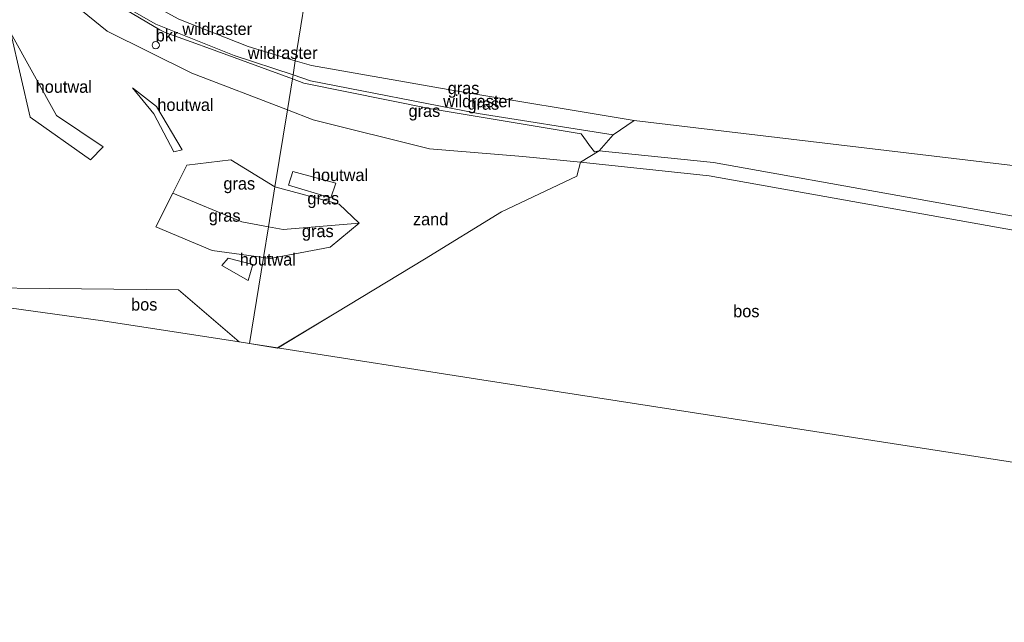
# Model space of a CAD drawing. Header units: millimetres. Extents: x 180000 to 190000, y 466229 to 468626.
# Tile 166 of 202: x 187081 to 187283, y 466559 to 466682. Entities that reach past the tile are written whole.
import ezdxf
from ezdxf.enums import TextEntityAlignment as Align

# ---------------------------------------------------------------- set-up
doc = ezdxf.new("R2010")
doc.units = ezdxf.units.MM
for name, color, linetype, lineweight in [('af-bs-doorgang', 8, 'Continuous', 18), ('af-bs-rasterhekwerk', 8, 'hekwerk', 18), ('bp-b5-bomenstruiken', 93, 'Continuous', 18), ('bp-b5-bos', 93, 'Continuous', 18), ('bp-b5-grasland', 93, 'Continuous', 18), ('bp-b5-houtwal', 8, 'houtwal', 18), ('gw-bs-kruinlijn', 93, 'Continuous', 18), ('gw-bs-teenlijn', 93, 'Continuous', 18), ('kd-bs-opnamedtmgrens', 173, 'Continuous', 18), ('og-b5-grond_nietingericht', 253, 'Continuous', 18), ('og-bs-hulpgeometrie', 53, 'Continuous', 18), ('og-bs-inrichtingselement', 253, 'Continuous', 18), ('vh-b5-verh_soort', 8, 'Continuous', 18)]:
    doc.layers.add(name, color=color, linetype=linetype, lineweight=lineweight)
doc.styles.add('rtw_iso', font='iso-rtw.shx')
doc.linetypes.add('hekwerk', pattern='A,7,-1.5,[1,RTW.shx,S=0.75,R=0,X=0,Y=0],-1.5', length=10)
doc.linetypes.add('houtwal', pattern='A,8,-1,[1,RTW.shx,S=0.75,R=45,X=0,Y=0],-1,8,-1,[4,RTW.shx,S=0.75,R=0,X=0,Y=0],-1', length=20)

# ---------------------------------------------------------------- blocks, each defined once
blk = doc.blocks.new('dtbattr-r')
at = {"style": 'rtw_iso'}
blk.add_attdef('TAG', text='', height=2.5, dxfattribs=at).set_placement((0, 0), align=Align.MIDDLE_CENTER)
blk = doc.blocks.new('d33az_ACAD_1_FMEBLOCK34')
at = {"layer": 'og-b5-grond_nietingericht'}
for points in [[(33.92, 13.68, 72.71), (33.19, 10.81, 73.3), (17.76, 3.49, 73.63), (1.97, -6.21, 74.07), (-16.23, -17.21, 74.11), (-28.19, -24.42, 73.86), (-33.92, -23.52, 73.52), (-31.07, -5.88, 72.26), (-29.68, -6.07, 72.23), (-17.41, -3.71, 72.39), (-11.49, 1.21, 72.48), (-15.55, 5.06, 72.3), (-28.73, 8.66, 72.22), (-26.18, 24.42, 72.52), (-20.9, 22.38, 72.54), (2.99, 16.4, 72.73), (22.13, 14.86, 72.9)], [(-25.97, 8.95, 72.48), (-17.25, 6.35, 72.5), (-16.26, 9.37, 72.76), (-25.04, 11.79, 72.67)]]:
    blk.add_polyline3d(points, close=True, dxfattribs=at)
blk = doc.blocks.new('d33az_ACAD_1_FMEBLOCK154')
at = {"layer": 'og-b5-grond_nietingericht'}
for points in [[(0.25, 58.8, 69.58), (28.05, 53.12, 69.6), (25.5, 45.51, 69.82), (25.52, 44.52, 69.92), (24.66, 31.47, 71.19), (31.17, 17.05, 71.86), (45.56, 5.24, 72.24), (62.93, -3.32, 72.44), (82.55, -10.87, 72.52), (80, -26.62, 72.22), (70.94, -21.09, 72.2), (61.94, -22.22, 72.38), (59.05, -27.96, 72.66), (55.58, -34.85, 72.99), (67.15, -39.73, 72.5), (77.66, -41.17, 72.26), (74.81, -58.8, 73.52), (72.66, -58.47, 73.73), (60.19, -47.81, 73.57), (-6.11, -47.08, 74.74), (-26.03, -44.32, 75.25), (-31.09, -43.62, 75.37), (-34.34, -42.73, 75.47), (-47.81, -33.84, 75.89), (-57.23, -19.98, 75.99), (-66.72, -7.23, 76.06), (-77.1, -0.17, 76.05), (-80.81, 4.19, 75.87), (-76.01, 3.4, 75.72), (-75.21, 4.03, 75.59), (-73.07, 4.03, 75.49), (-72.98, 4.42, 75.45), (-75.31, 4.56, 75.55), (-76.67, 5.96, 75.46), (-80.8, 6.29, 75.6), (-82.55, 7.4, 75.67), (-65.03, 6.24, 74.9), (-54.51, 7.56, 74.3), (-44.59, 11.48, 73.68), (-34.24, 11.52, 73.34), (-18.69, 16.32, 72.64), (-8.79, 19.15, 72.24), (-1.73, 26.16, 71.9), (-2.21, 49.72, 69.77)], [(4.15, 52.56, 69.9), (4.35, 50.35, 70.04), (6.39, 52.1, 70.04), (6.75, 55.24, 69.83), (6.01, 56.72, 69.77)], [(1.04, 48.02, 70.15), (1.61, 35.02, 71.18), (3.83, 35.6, 71.18), (3.22, 47.91, 70.1)], [(-0.79, 15.99, 72.44), (-15.06, 6.65, 73.1), (-14.56, 4.89, 73.27), (-4.65, 9.27, 72.86), (6.4, 19.99, 72.22), (6.35, 30.53, 71.51), (3.7, 30.92, 71.5)], [(-28.35, 2.28, 73.8), (-20.19, 5.44, 73.41), (-12.81, 10.97, 72.87), (-14.11, 12.29, 72.94), (-29.42, 5.71, 73.86)], [(25.8, 4.89, 72.55), (29.8, -12.39, 73.7), (42.13, -21.12, 73.86), (44.77, -18.45, 73.57), (35.2, -12, 73.59)], [(-28.88, -4.61, 74.12), (-31.81, -1.61, 74.33), (-45.04, -7.41, 74.93), (-55.14, -7.56, 75.44), (-59.02, -9.71, 75.98), (-57.14, -13.09, 75.97), (-51.31, -10.53, 75.38), (-42, -9.7, 74.86)], [(1.3, -5.65, 74.13), (-1.48, -4.15, 74.23), (-10.97, -20.64, 74.47), (-22.45, -22.79, 74.65), (-25.49, -23.72, 74.76), (-35.23, -26.73, 75.12), (-41.61, -30.72, 75.63), (-39.63, -34.45, 75.59), (-22.23, -27.19, 74.9), (-8.67, -24.85, 74.94)], [(55.14, -11.69, 72.79), (59.24, -19.5, 72.67), (60.99, -19.07, 72.5), (55.68, -10.2, 72.76), (50.78, -6.37, 72.66)], [(69.09, -42.81, 73.09), (74.48, -45.83, 73.46), (75.43, -42.57, 72.54), (70.4, -41.25, 72.61)]]:
    blk.add_polyline3d(points, close=True, dxfattribs=at)
blk = doc.blocks.new('dtb')
blk.add_circle((0, 0), 0.75)
blk = doc.blocks.new('dtbattr')
at = {"style": 'rtw_iso'}
blk.add_attdef('TAG', (0.59, 0.87), '', height=2.5, dxfattribs=at)
blk = doc.blocks.new('dtbattr-l')
at = {"style": 'rtw_iso'}
blk.add_attdef('TAG', (0, 0), '', height=2.5, dxfattribs=at)

msp = doc.modelspace()

# ---------------------------------------------------------------- linework, layer by layer
at = {"layer": 'af-bs-doorgang'}
for points in [[(187109.38, 466680.1, 72.34), (187110.49, 466679.6, 72.36)], [(187117.49, 466677.04, 72.39), (187118.25, 466676.76, 72.4)], [(187197.51, 466656.39, 72.54), (187198.52, 466655.1, 72.94), (187199.51, 466655.29, 72.94)]]:
    msp.add_polyline3d(points, dxfattribs=at)
at = {"layer": 'af-bs-rasterhekwerk'}
for points in [[(187109.38, 466680.1, 72.34), (187095.7, 466688.27, 72.01), (187088.44, 466695.26, 71.78), (187083.08, 466707.76, 70.89), (187083.1, 466707.87, 70.88), (187085.18, 466717.72, 69.23)], [(187117.49, 466677.04, 72.39), (187110.49, 466679.6, 72.36)], [(187136.56, 466670.07, 72.49), (187118.25, 466676.76, 72.4)], [(187197.51, 466656.39, 72.54), (187196.88, 466657.26, 72.7), (187195.79, 466658.77, 72.96), (187165.03, 466663.91, 72.55), (187138.92, 466669.2, 72.5), (187136.56, 466670.07, 72.49)], [(187317.14, 466635.74, 73.66), (187302.42, 466638.73, 73.29), (187222.96, 466652.95, 72.75), (187199.51, 466655.29, 72.94)]]:
    msp.add_polyline3d(points, dxfattribs=at)
at = {"layer": 'bp-b5-bomenstruiken'}
for points in [[(187097.15, 466724.09, 66.22), (187097.72, 466724.04, 66.16), (187097.85, 466724.25, 66.24), (187105.4, 466722.71, 61.81), (187107.73, 466722.23, 60.65), (187108.04, 466720.42, 60.76), (187109.64, 466718.97, 60.74), (187121.74, 466716.43, 60.66), (187137.08, 466713.12, 60.61), (187141.73, 466712.16, 60.36), (187143.3, 466711.87, 60.35), (187137.16, 466673.8, 74.84), (187127.46, 466676.7, 74.68), (187113.25, 466682.31, 74.51), (187098.68, 466690.3, 74.25), (187089.87, 466699.92, 73.97), (187087.23, 466708.78, 73.05), (187087.63, 466713.16, 72.49), (187087.42, 466723.75, 72.43), (187087.92, 466726.29, 72.43), (187097.17, 466724.39, 66.21)], [(187510.28, 466625.32, 73.27), (187509.05, 466612.35, 73.34), (187500.14, 466613.47, 73.33), (187440.55, 466621.28, 73.68), (187410.3, 466625.49, 73.69), (187381.67, 466629.67, 73.64), (187361.2, 466631.92, 73.52), (187345.41, 466633.45, 73.44), (187317.14, 466635.74, 73.66), (187302.42, 466638.73, 73.29), (187222.96, 466652.95, 72.75), (187199.51, 466655.29, 72.94), (187202.35, 466658.56, 72.84), (187206.66, 466661.53, 74.48), (187395.27, 466639.11, 73.57), (187424.99, 466634.94, 73.32), (187469.31, 466629.11, 73.31), (187482.84, 466628.7, 73.15), (187502.42, 466626.16, 73.28)]]:
    msp.add_polyline3d(points, close=True, dxfattribs=at)
msp.add_polyline3d([(187395.27, 466639.11, 73.57), (187206.66, 466661.53, 74.48), (187169.65, 466667.66, 75.12), (187140.48, 466672.8, 74.89), (187137.16, 466673.8, 74.84), (187143.3, 466711.87, 60.35), (187153.58, 466709.98, 60.3), (187169.57, 466707.02, 60.49), (187189.13, 466706.32, 60.26), (187204.2, 466704, 60.45), (187225.79, 466700.69, 60.41), (187253.25, 466696.86, 60.42), (187274.37, 466694.13, 60.48), (187322.11, 466688.92, 60.1)], dxfattribs=at)
at = {"layer": 'bp-b5-bos'}
for points in [[(187311.96, 466626.41, 73.7), (187307.2, 466587.89, 74.05), (187175.42, 466608.31, 74.17), (187133.53, 466614.88, 73.86), (187145.49, 466622.08, 74.11), (187163.69, 466633.08, 74.07), (187179.48, 466642.78, 73.63), (187194.9, 466650.1, 73.3), (187195.63, 466652.98, 72.71), (187222.08, 466650.16, 72.64), (187300.88, 466636.12, 73.07), (187302.68, 466635.75, 73.07), (187305.78, 466634.38, 73.08), (187308.44, 466632.98, 73.18), (187310.59, 466630.63, 73.38), (187311.21, 466629.41, 73.7), (187311.7, 466628.29, 73.7)], [(187113.18, 466626.77, 73.57), (187125.65, 466616.11, 73.73), (187097.67, 466620.46, 73.43), (187046.88, 466627.5, 74.74)]]:
    msp.add_polyline3d(points, close=True, dxfattribs=at)
at = {"layer": 'bp-b5-grasland'}
for points in [[(187136.56, 466670.07, 72.49), (187135.53, 466663.71, 72.52), (187115.91, 466671.26, 72.44), (187098.55, 466679.82, 72.24), (187084.15, 466691.62, 71.86), (187077.64, 466706.05, 71.19), (187078.51, 466719.1, 69.92), (187078.49, 466720.09, 69.82), (187081.04, 466727.69, 69.6), (187086.96, 466726.48, 69.21), (187085.18, 466717.72, 69.23), (187083.1, 466707.87, 70.88), (187083.08, 466707.76, 70.89), (187088.44, 466695.26, 71.78), (187095.7, 466688.27, 72.01), (187109.38, 466680.1, 72.34), (187110.49, 466679.6, 72.36), (187117.49, 466677.04, 72.39), (187118.25, 466676.76, 72.4)], [(187085.84, 466708.85, 72.96), (187086.06, 466707.46, 73.09), (187087.98, 466702.06, 73.53), (187089.44, 466699.05, 73.66), (187098.68, 466690.3, 74.25), (187113.25, 466682.31, 74.51), (187127.46, 466676.7, 74.68), (187137.16, 466673.8, 74.84), (187136.69, 466670.88, 72.65), (187124.64, 466674.84, 72.73), (187108.58, 466681.26, 72.56), (187097.25, 466687.78, 72.27), (187088.64, 466695.18, 71.92), (187088.44, 466695.26, 71.78), (187083.08, 466707.76, 70.89), (187083.1, 466707.87, 70.88), (187083.7, 466707.8, 71.63), (187084.89, 466714.06, 71.79), (187085.6, 466717.31, 71.75), (187086.79, 466716.17, 72.38), (187086.04, 466711.91, 72.64)], [(187136.69, 466670.88, 72.65), (187136.56, 466670.07, 72.49), (187118.25, 466676.76, 72.4), (187117.49, 466677.04, 72.39), (187110.49, 466679.6, 72.36), (187109.38, 466680.1, 72.34), (187095.7, 466688.27, 72.01), (187088.44, 466695.26, 71.78), (187088.64, 466695.18, 71.92), (187097.25, 466687.78, 72.27), (187108.58, 466681.26, 72.56), (187124.64, 466674.84, 72.73)], [(187206.66, 466661.53, 74.48), (187202.35, 466658.56, 72.84), (187174.65, 466662.96, 72.65), (187140.3, 466669.69, 72.63), (187136.69, 466670.88, 72.65), (187137.16, 466673.8, 74.84), (187140.48, 466672.8, 74.89), (187169.65, 466667.66, 75.12)], [(187199.51, 466655.29, 72.94), (187198.52, 466655.1, 72.94), (187197.51, 466656.39, 72.54), (187196.88, 466657.26, 72.7), (187195.79, 466658.77, 72.96), (187165.03, 466663.91, 72.55), (187138.92, 466669.2, 72.5), (187136.56, 466670.07, 72.49), (187136.69, 466670.88, 72.65), (187140.3, 466669.69, 72.63), (187174.65, 466662.96, 72.65), (187202.35, 466658.56, 72.84)], [(187197.51, 466656.39, 72.54), (187198.52, 466655.1, 72.94), (187199.51, 466655.29, 72.94), (187195.63, 466652.98, 72.71), (187183.85, 466654.15, 72.9), (187164.7, 466655.7, 72.73), (187140.82, 466661.68, 72.54), (187135.53, 466663.71, 72.52), (187136.56, 466670.07, 72.49), (187138.92, 466669.2, 72.5), (187165.03, 466663.91, 72.55), (187195.79, 466658.77, 72.96), (187196.88, 466657.26, 72.7)], [(187132.99, 466647.95, 72.22), (187131.66, 466639.73, 71.31), (187126.22, 466640.74, 71.27), (187112.04, 466646.62, 72.66), (187114.92, 466652.36, 72.38), (187123.93, 466653.49, 72.2)], [(187131.66, 466639.73, 71.31), (187130.65, 466633.41, 72.26), (187120.13, 466634.85, 72.5), (187108.57, 466639.73, 72.99), (187112.04, 466646.62, 72.66), (187126.22, 466640.74, 71.27)], [(187150.23, 466640.5, 72.48), (187134.65, 466639.18, 71.33), (187131.66, 466639.73, 71.31), (187132.99, 466647.95, 72.22), (187146.16, 466644.36, 72.3)], [(187150.23, 466640.5, 72.48), (187144.3, 466635.58, 72.39), (187132.04, 466633.22, 72.23), (187130.65, 466633.41, 72.26), (187131.66, 466639.73, 71.31), (187134.65, 466639.18, 71.33)]]:
    msp.add_polyline3d(points, close=True, dxfattribs=at)
at = {"layer": 'bp-b5-houtwal'}
for points in [[(187097.75, 466656.12, 73.57), (187095.12, 466653.45, 73.86), (187082.79, 466662.19, 73.7), (187078.79, 466679.47, 72.55), (187088.19, 466662.57, 73.59)], [(187113.98, 466655.51, 72.5), (187112.23, 466655.07, 72.67), (187108.12, 466662.88, 72.79), (187103.76, 466668.21, 72.66), (187108.67, 466664.38, 72.76)], [(187145.46, 466648.67, 72.76), (187144.47, 466645.64, 72.5), (187135.74, 466648.24, 72.48), (187136.67, 466651.08, 72.67)], [(187128.42, 466632.01, 72.54), (187127.47, 466628.74, 73.46), (187122.08, 466631.77, 73.09), (187123.39, 466633.33, 72.61)]]:
    msp.add_polyline3d(points, close=True, dxfattribs=at)
at = {"layer": 'gw-bs-kruinlijn'}
for points in [[(187087.92, 466726.29, 72.43), (187087.42, 466723.75, 72.43), (187087.63, 466713.16, 72.49), (187087.23, 466708.78, 73.05), (187089.87, 466699.92, 73.97), (187098.68, 466690.3, 74.25), (187113.25, 466682.31, 74.51), (187127.46, 466676.7, 74.68), (187137.16, 466673.8, 74.84)], [(187137.16, 466673.8, 74.84), (187140.48, 466672.8, 74.89), (187169.65, 466667.66, 75.12), (187206.66, 466661.53, 74.48), (187395.27, 466639.11, 73.57)], [(187112.04, 466646.62, 72.66), (187114.92, 466652.36, 72.38), (187123.93, 466653.49, 72.2), (187132.99, 466647.95, 72.22)], [(187130.65, 466633.41, 72.26), (187120.13, 466634.85, 72.5), (187108.57, 466639.73, 72.99), (187112.04, 466646.62, 72.66)], [(187132.99, 466647.95, 72.22), (187146.16, 466644.36, 72.3), (187150.23, 466640.5, 72.48)], [(187150.23, 466640.5, 72.48), (187144.3, 466635.58, 72.39), (187132.04, 466633.22, 72.23), (187130.65, 466633.41, 72.26)]]:
    msp.add_polyline3d(points, dxfattribs=at)
at = {"layer": 'gw-bs-teenlijn'}
for points in [[(187136.69, 466670.88, 72.65), (187124.64, 466674.84, 72.73), (187108.58, 466681.26, 72.56), (187097.25, 466687.78, 72.27), (187088.64, 466695.18, 71.92), (187088.44, 466695.26, 71.78)], [(187202.35, 466658.56, 72.84), (187174.65, 466662.96, 72.65), (187140.3, 466669.69, 72.63), (187136.69, 466670.88, 72.65)], [(187126.22, 466640.74, 71.27), (187131.66, 466639.73, 71.31)], [(187131.66, 466639.73, 71.31), (187134.65, 466639.18, 71.33)]]:
    msp.add_polyline3d(points, dxfattribs=at)
at = {"layer": 'kd-bs-opnamedtmgrens'}
for points in [[(187127.8, 466615.77, 73.52), (187125.65, 466616.11, 73.73), (187097.67, 466620.46, 73.43), (187046.88, 466627.5, 74.74), (187026.96, 466630.26, 75.25), (187021.9, 466630.96, 75.37)], [(187503.97, 466558.61, 74.17), (187488.24, 466560.84, 73.82), (187432.85, 466569.72, 73.81), (187356.45, 466581.03, 74.01), (187309.18, 466587.6, 74.06), (187307.2, 466587.89, 74.05), (187175.42, 466608.31, 74.17), (187133.53, 466614.88, 73.86), (187127.8, 466615.77, 73.52)]]:
    msp.add_polyline3d(points, dxfattribs=at)
at = {"layer": 'og-bs-hulpgeometrie'}
for points in [[(187127.8, 466615.77, 73.52), (187130.65, 466633.41, 72.26), (187131.66, 466639.73, 71.31), (187132.99, 466647.95, 72.22), (187135.53, 466663.71, 72.52), (187136.56, 466670.07, 72.49), (187136.69, 466670.88, 72.65), (187137.16, 466673.8, 74.84), (187143.3, 466711.87, 60.35)], [(187126.22, 466640.74, 71.27), (187112.04, 466646.62, 72.66)], [(187134.65, 466639.18, 71.33), (187150.23, 466640.5, 72.48)]]:
    msp.add_polyline3d(points, dxfattribs=at)
at = {"layer": 'vh-b5-verh_soort'}
msp.add_polyline3d([(187300.88, 466636.12, 73.07), (187222.08, 466650.16, 72.64), (187195.63, 466652.98, 72.71), (187199.51, 466655.29, 72.94), (187222.96, 466652.95, 72.75), (187302.42, 466638.73, 73.29)], dxfattribs=at)

# ---------------------------------------------------------------- block references
at = {"layer": 'af-bs-rasterhekwerk'}
ref = msp.add_blockref('dtbattr-l', (187113.99, 466678.32, 72.38), dxfattribs=at)
ref.add_attrib('TAG', 'wildraster', dxfattribs={"layer": '0', "height": 2.5, "style": 'rtw_iso'}).set_placement((187113.99, 466678.32, 72.38), align=Align.BOTTOM_LEFT)
ref = msp.add_blockref('dtbattr-l', (187127.41, 466673.41, 72.44), dxfattribs=at)
ref.add_attrib('TAG', 'wildraster', dxfattribs={"layer": '0', "height": 2.5, "style": 'rtw_iso'}).set_placement((187127.41, 466673.41, 72.44), align=Align.BOTTOM_LEFT)
ref = msp.add_blockref('dtbattr-l', (187167.48, 466663.5, 72.58), dxfattribs=at)
ref.add_attrib('TAG', 'wildraster', dxfattribs={"layer": '0', "height": 2.5, "style": 'rtw_iso'}).set_placement((187167.48, 466663.5, 72.58), align=Align.BOTTOM_LEFT)
at = {"layer": 'bp-b5-bos'}
ref = msp.add_blockref('dtbattr-r', (187103.48, 466621.8, 73.87), dxfattribs=at)
ref.add_attrib('TAG', 'bos', dxfattribs={"layer": '0', "height": 2.5, "style": 'rtw_iso'}).set_placement((187103.48, 466621.8, 73.87), align=Align.BOTTOM_LEFT)
ref = msp.add_blockref('dtbattr-r', (187226.98, 466620.43, 73.5), dxfattribs=at)
ref.add_attrib('TAG', 'bos', dxfattribs={"layer": '0', "height": 2.5, "style": 'rtw_iso'}).set_placement((187226.98, 466620.43, 73.5), align=Align.BOTTOM_LEFT)
at = {"layer": 'bp-b5-grasland'}
ref = msp.add_blockref('dtbattr-r', (187168.42, 466666.18, 73.76), dxfattribs=at)
ref.add_attrib('TAG', 'gras', dxfattribs={"layer": '0', "height": 2.5, "style": 'rtw_iso'}).set_placement((187168.42, 466666.18, 73.76), align=Align.BOTTOM_LEFT)
ref = msp.add_blockref('dtbattr-r', (187172.49, 466662.99, 72.7), dxfattribs=at)
ref.add_attrib('TAG', 'gras', dxfattribs={"layer": '0', "height": 2.5, "style": 'rtw_iso'}).set_placement((187172.49, 466662.99, 72.7), align=Align.BOTTOM_LEFT)
ref = msp.add_blockref('dtbattr-r', (187160.39, 466661.52, 72.69), dxfattribs=at)
ref.add_attrib('TAG', 'gras', dxfattribs={"layer": '0', "height": 2.5, "style": 'rtw_iso'}).set_placement((187160.39, 466661.52, 72.69), align=Align.BOTTOM_LEFT)
ref = msp.add_blockref('dtbattr-r', (187122.42, 466646.61, 72.01), dxfattribs=at)
ref.add_attrib('TAG', 'gras', dxfattribs={"layer": '0', "height": 2.5, "style": 'rtw_iso'}).set_placement((187122.42, 466646.61, 72.01), align=Align.BOTTOM_LEFT)
ref = msp.add_blockref('dtbattr-r', (187139.64, 466643.57, 71.93), dxfattribs=at)
ref.add_attrib('TAG', 'gras', dxfattribs={"layer": '0', "height": 2.5, "style": 'rtw_iso'}).set_placement((187139.64, 466643.57, 71.93), align=Align.BOTTOM_LEFT)
ref = msp.add_blockref('dtbattr-r', (187119.42, 466640.02, 72.16), dxfattribs=at)
ref.add_attrib('TAG', 'gras', dxfattribs={"layer": '0', "height": 2.5, "style": 'rtw_iso'}).set_placement((187119.42, 466640.02, 72.16), align=Align.BOTTOM_LEFT)
ref = msp.add_blockref('dtbattr-r', (187138.53, 466636.86, 72), dxfattribs=at)
ref.add_attrib('TAG', 'gras', dxfattribs={"layer": '0', "height": 2.5, "style": 'rtw_iso'}).set_placement((187138.53, 466636.86, 72), align=Align.BOTTOM_LEFT)
at = {"layer": 'bp-b5-houtwal'}
ref = msp.add_blockref('dtbattr-r', (187083.91, 466666.46, 73.46), dxfattribs=at)
ref.add_attrib('TAG', 'houtwal', dxfattribs={"layer": '0', "height": 2.5, "style": 'rtw_iso'}).set_placement((187083.91, 466666.46, 73.46), align=Align.BOTTOM_LEFT)
ref = msp.add_blockref('dtbattr-r', (187108.87, 466662.75, 72.68), dxfattribs=at)
ref.add_attrib('TAG', 'houtwal', dxfattribs={"layer": '0', "height": 2.5, "style": 'rtw_iso'}).set_placement((187108.87, 466662.75, 72.68), align=Align.BOTTOM_LEFT)
ref = msp.add_blockref('dtbattr-r', (187140.57, 466648.36, 72.6), dxfattribs=at)
ref.add_attrib('TAG', 'houtwal', dxfattribs={"layer": '0', "height": 2.5, "style": 'rtw_iso'}).set_placement((187140.57, 466648.36, 72.6), align=Align.BOTTOM_LEFT)
ref = msp.add_blockref('dtbattr-r', (187125.76, 466631.04, 72.93), dxfattribs=at)
ref.add_attrib('TAG', 'houtwal', dxfattribs={"layer": '0', "height": 2.5, "style": 'rtw_iso'}).set_placement((187125.76, 466631.04, 72.93), align=Align.BOTTOM_LEFT)
at = {"layer": 'og-b5-grond_nietingericht'}
for name, p in [('d33az_ACAD_1_FMEBLOCK154', (187052.99, 466674.58)), ('d33az_ACAD_1_FMEBLOCK34', (187161.72, 466639.29))]:
    msp.add_blockref(name, p, dxfattribs=at)
ref = msp.add_blockref('dtbattr-r', (187161.29, 466639.29, 72.93), dxfattribs=at)
ref.add_attrib('TAG', 'zand', dxfattribs={"layer": '0', "height": 2.5, "style": 'rtw_iso'}).set_placement((187161.29, 466639.29, 72.93), align=Align.BOTTOM_LEFT)
at = {"layer": 'og-bs-inrichtingselement'}
ref = msp.add_blockref('dtbattr', (187108.53, 466676.99, 72.33), dxfattribs=at)
ref.add_attrib('TAG', 'bkr', dxfattribs={"layer": '0', "height": 2.5, "style": 'rtw_iso'}).set_placement((187108.53, 466676.99, 72.33), align=Align.BOTTOM_LEFT)
msp.add_blockref('dtb', (187108.53, 466676.99, 72.33), dxfattribs=at)

doc.saveas('drawing.dxf')
